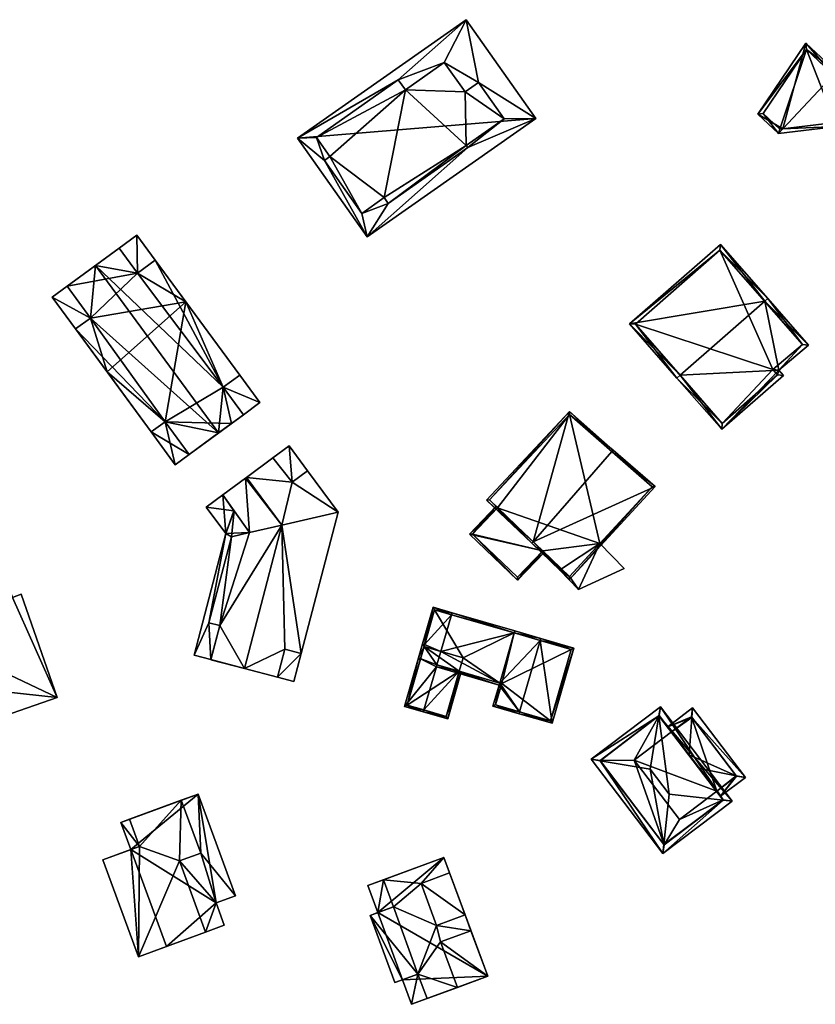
# Model space of a CAD drawing. Header units: inches. Extents: x 2685601 to 2690022, y 1235992 to 1239010.
# Tile 27 of 256: x 2685733 to 2685828, y 1236876 to 1236994. Entities that reach past the tile are written whole.
import ezdxf

# ---------------------------------------------------------------- set-up
doc = ezdxf.new("R2010")
doc.units = ezdxf.units.IN
doc.header["$MEASUREMENT"] = 0
doc.layers.add('Gebaeude Einzelhaus', color=10, linetype='Continuous')

msp = doc.modelspace()

# ---------------------------------------------------------------- meshes
at = {"layer": 'Gebaeude Einzelhaus'}
mesh = msp.add_polyface(dxfattribs=at)
corners = [(2685769.26, 1236977.253, 476.856), (2685766.05, 1236979.929, 476.856), (2685774.381, 1236968.075, 476.856), (2685778.131, 1236986.934, 476.856), (2685786.293, 1236994.156, 476.856), (2685768.306, 1236980.029, 476.856), (2685786.464, 1236978.801, 476.856), (2685794.624, 1236982.303, 476.856), (2685776.933, 1236972.103, 476.856), (2685773.738, 1236970.883, 476.856), (2685787.778, 1236986.63, 476.856), (2685790.858, 1236982.248, 476.856), (2685783.654, 1236989.019, 476.856), (2685769.928, 1236977.721, 476.856), (2685778.976, 1236985.733, 476.856), (2685786.141, 1236985.48, 476.856), (2685786.295, 1236979.041, 476.856), (2685776.45, 1236972.789, 476.856), (2685786.295, 1236979.041, 479.511), (2685776.933, 1236972.103, 479.511), (2685786.464, 1236978.801, 479.511), (2685790.858, 1236982.248, 479.511), (2685786.141, 1236985.48, 479.511), (2685778.976, 1236985.733, 479.511), (2685776.45, 1236972.789, 479.511), (2685787.778, 1236986.63, 479.511), (2685783.654, 1236989.019, 479.511), (2685778.131, 1236986.934, 479.511), (2685768.306, 1236980.029, 479.511), (2685769.928, 1236977.721, 479.511), (2685769.26, 1236977.253, 479.511), (2685773.738, 1236970.883, 479.511), (2685766.05, 1236979.929, 465.955), (2685786.293, 1236994.156, 465.955), (2685774.381, 1236968.075, 465.955), (2685794.624, 1236982.303, 465.955)]
mesh.append_faces([[corners[k] for k in face] for face in [(31, 24, 29), (30, 31, 29), (29, 24, 23), (28, 29, 23), (27, 28, 23), (26, 23, 22), (25, 22, 21), (24, 19, 18), (23, 24, 18), (22, 23, 18), (21, 22, 18), (18, 19, 20), (9, 8, 17), (6, 11, 16), (10, 12, 15), (12, 3, 14), (13, 5, 0), (10, 4, 12), (12, 4, 3), (6, 7, 11), (11, 7, 10), (10, 7, 4), (0, 2, 9), (9, 2, 8), (8, 2, 6), (6, 2, 7), (1, 0, 5), (3, 1, 5), (1, 3, 4), (0, 1, 2)]], dxfattribs={"color": 13})
mesh.append_faces([[corners[k] for k in face] for face in [(32, 35, 34), (32, 33, 35), (4, 7, 33), (33, 7, 35), (7, 2, 35), (35, 2, 34), (2, 1, 34), (34, 1, 32), (1, 4, 32), (32, 4, 33), (20, 8, 6), (20, 19, 8), (19, 17, 8), (19, 24, 17), (24, 9, 17), (24, 31, 9), (31, 0, 9), (31, 30, 0), (30, 13, 0), (30, 29, 13), (29, 5, 13), (29, 28, 5), (28, 3, 5), (28, 27, 3), (27, 14, 3), (27, 23, 14), (23, 12, 14), (23, 26, 12), (26, 15, 12), (26, 22, 15), (22, 10, 15), (22, 25, 10), (25, 11, 10), (25, 21, 11), (21, 16, 11), (21, 18, 16), (18, 6, 16), (18, 20, 6)]], dxfattribs={"color": 41})
mesh = msp.add_polyface(dxfattribs=at)
corners = [(2685824.3, 1236981.054, 475.162), (2685821.275, 1236982.826, 472.004), (2685823.764, 1236980.485, 475.074), (2685827.036, 1236991.353, 471.66), (2685830.382, 1236987.517, 476.155), (2685830.725, 1236987.881, 476.21), (2685830.773, 1236981.34, 471.624), (2685834.414, 1236984.41, 471.66), (2685827.121, 1236990.586, 472.132), (2685821.928, 1236982.899, 472.442), (2685823.936, 1236981.01, 474.919), (2685833.663, 1236984.43, 472.108), (2685830.564, 1236981.819, 472.079), (2685833.663, 1236984.43, 462.925), (2685830.564, 1236981.819, 462.925), (2685827.121, 1236990.586, 462.925), (2685821.928, 1236982.899, 462.925), (2685823.936, 1236981.01, 462.925)]
mesh.append_faces([[corners[k] for k in face] for face in [(4, 8, 5), (11, 4, 5), (7, 11, 5), (6, 0, 12), (12, 11, 6), (6, 11, 7), (10, 0, 2), (9, 10, 2), (2, 0, 6), (8, 9, 1), (1, 9, 2), (5, 8, 3), (3, 8, 1), (4, 7, 5), (2, 6, 0), (0, 6, 4), (4, 6, 7), (3, 4, 5), (3, 0, 4), (3, 1, 0), (0, 1, 2)]], dxfattribs={"color": 13})
mesh.append_faces([[corners[k] for k in face] for face in [(15, 17, 16), (14, 17, 15), (14, 15, 13), (10, 17, 0), (16, 17, 9), (9, 17, 10), (12, 17, 14), (0, 17, 12), (15, 16, 8), (8, 16, 9), (4, 15, 8), (13, 15, 11), (11, 15, 4), (14, 13, 12), (12, 13, 11)]], dxfattribs={"color": 41})
mesh = msp.add_polyface(dxfattribs=at)
corners = [(2685757.108, 1236950.02, 482.395), (2685756.555, 1236944.528, 484.216), (2685759.534, 1236946.715, 482.395), (2685741.775, 1236964.649, 484.216), (2685748.958, 1236965.275, 481.181), (2685759.091, 1236951.478, 481.181), (2685746.839, 1236963.719, 482.476), (2685744.621, 1236966.739, 482.476), (2685750.148, 1236945.886, 482.164), (2685739.379, 1236957.02, 481.181), (2685748.464, 1236944.65, 481.181), (2685741.164, 1236958.331, 482.224), (2685753.041, 1236941.946, 482.165), (2685738.364, 1236962.143, 482.224), (2685761.519, 1236948.174, 480.613), (2685759.091, 1236951.478, 480.613), (2685757.108, 1236950.02, 480.613), (2685759.534, 1236946.715, 480.613), (2685746.739, 1236968.295, 480.613), (2685744.621, 1236966.739, 480.613), (2685746.839, 1236963.719, 480.613), (2685748.958, 1236965.275, 480.613), (2685741.164, 1236958.331, 480.613), (2685738.364, 1236962.143, 480.613), (2685736.579, 1236960.831, 480.613), (2685739.379, 1236957.02, 480.613), (2685753.041, 1236941.946, 480.613), (2685748.465, 1236944.65, 480.613), (2685751.359, 1236940.71, 480.613), (2685750.148, 1236945.886, 480.613), (2685752.616, 1236960.294, 469.169), (2685759.091, 1236951.478, 469.169), (2685748.958, 1236965.275, 469.169), (2685744.621, 1236966.739, 469.169), (2685738.364, 1236962.143, 469.169), (2685743.166, 1236951.864, 469.169), (2685739.379, 1236957.02, 469.169), (2685748.464, 1236944.65, 469.169), (2685753.041, 1236941.946, 469.169), (2685758.097, 1236945.66, 469.169), (2685759.534, 1236946.715, 469.169), (2685750.148, 1236945.886, 469.169), (2685741.164, 1236958.331, 469.169), (2685746.839, 1236963.719, 469.169), (2685757.108, 1236950.02, 469.169), (2685761.519, 1236948.174, 469.169), (2685746.739, 1236968.295, 469.169), (2685736.579, 1236960.831, 469.169), (2685751.359, 1236940.71, 469.169)]
mesh.append_faces([[corners[k] for k in face] for face in [(29, 27, 26), (26, 27, 28), (22, 24, 25), (22, 23, 24), (18, 20, 21), (18, 19, 20), (14, 16, 17), (14, 15, 16), (11, 3, 13), (11, 1, 3), (11, 8, 1), (1, 8, 12), (11, 9, 8), (8, 9, 10), (3, 6, 7), (3, 0, 6), (6, 0, 4), (4, 0, 5), (3, 1, 0), (0, 1, 2)]], dxfattribs={"color": 13})
mesh.append_faces([[corners[k] for k in face] for face in [(40, 44, 45), (45, 44, 31), (37, 41, 48), (48, 41, 38), (34, 42, 47), (47, 42, 36), (32, 43, 46), (46, 43, 33), (17, 45, 14), (17, 40, 45), (28, 38, 26), (28, 48, 38), (27, 48, 28), (27, 37, 48), (24, 36, 25), (24, 47, 36), (23, 34, 24), (24, 34, 47), (18, 46, 19), (19, 46, 33), (21, 32, 18), (18, 32, 46), (14, 45, 15), (15, 45, 31), (41, 39, 38), (41, 44, 39), (39, 44, 40), (41, 30, 44), (44, 30, 31), (30, 43, 32), (43, 34, 33), (30, 42, 43), (43, 42, 34), (41, 35, 30), (30, 35, 42), (42, 35, 36), (41, 37, 35), (16, 5, 0), (16, 15, 5), (0, 2, 16), (16, 2, 17), (26, 1, 12), (26, 17, 1), (1, 17, 2), (26, 39, 17), (17, 39, 40), (26, 38, 39), (12, 8, 26), (26, 8, 29), (29, 10, 27), (29, 8, 10), (27, 35, 37), (27, 25, 35), (35, 25, 36), (27, 10, 25), (25, 10, 9), (22, 9, 11), (22, 25, 9), (11, 13, 22), (22, 13, 23), (19, 3, 7), (19, 23, 3), (3, 23, 13), (19, 33, 23), (23, 33, 34), (20, 19, 6), (6, 19, 7), (6, 4, 20), (20, 4, 21), (21, 30, 32), (21, 15, 30), (30, 15, 31), (4, 5, 21), (21, 5, 15)]], dxfattribs={"color": 41})
mesh = msp.add_polyface(dxfattribs=at)
corners = [(2685811.955, 1236951.452, 480.518), (2685805.885, 1236957.63, 474.545), (2685811.579, 1236951.123, 480.518), (2685822.111, 1236960.339, 480.518), (2685816.794, 1236967.175, 474.545), (2685822.488, 1236960.669, 480.518), (2685816.959, 1236944.974, 475.681), (2685824.359, 1236951.448, 475.681), (2685823.8, 1236952.086, 476.184), (2685827.373, 1236955.085, 476.126), (2685806.59, 1236957.583, 474.89), (2685816.746, 1236966.47, 474.89), (2685817.006, 1236945.679, 475.977), (2685823.654, 1236951.495, 475.977), (2685826.66, 1236955.14, 476.429), (2685823.088, 1236952.141, 476.486), (2685823.088, 1236952.141, 465.122), (2685823.654, 1236951.495, 465.122), (2685826.66, 1236955.14, 465.122), (2685816.746, 1236966.47, 465.122), (2685806.59, 1236957.583, 465.122), (2685817.006, 1236945.679, 465.122)]
mesh.append_faces([[corners[k] for k in face] for face in [(3, 11, 5), (14, 3, 5), (5, 11, 4), (9, 14, 5), (15, 14, 8), (13, 15, 8), (8, 14, 9), (7, 13, 8), (6, 12, 13), (6, 13, 7), (0, 12, 2), (10, 0, 2), (2, 12, 6), (11, 10, 1), (4, 11, 1), (1, 10, 2), (6, 0, 2), (3, 9, 5), (6, 8, 0), (0, 8, 3), (3, 8, 9), (6, 7, 8), (4, 3, 5), (4, 1, 3), (3, 1, 0), (0, 1, 2)]], dxfattribs={"color": 13})
mesh.append_faces([[corners[k] for k in face] for face in [(16, 21, 20), (16, 20, 19), (16, 19, 18), (17, 21, 16), (12, 21, 17), (12, 17, 13), (20, 21, 0), (0, 21, 12), (10, 20, 0), (19, 20, 11), (11, 20, 10), (18, 19, 3), (3, 19, 11), (14, 18, 3), (16, 18, 14), (15, 16, 14), (17, 16, 13), (13, 16, 15)]], dxfattribs={"color": 41})
mesh = msp.add_polyface(dxfattribs=at)
corners = [(2685794.311, 1236931.469, 482.027), (2685798.669, 1236947.089, 477.46), (2685788.708, 1236936.479, 476.735), (2685803.776, 1236942.289, 482.388), (2685803.941, 1236942.478, 482.394), (2685794.146, 1236931.28, 482.021), (2685808.954, 1236938.093, 477.701), (2685798.69, 1236926.938, 477.591), (2685789.059, 1236936.489, 476.922), (2685798.679, 1236927.294, 477.768), (2685808.596, 1236938.074, 477.876), (2685798.686, 1236946.741, 477.624), (2685808.596, 1236938.074, 466.619), (2685798.686, 1236946.741, 466.619), (2685789.059, 1236936.489, 466.619), (2685797.712, 1236928.218, 474.051), (2685798.679, 1236927.294, 474.051), (2685795.463, 1236930.367, 475.425), (2685795.463, 1236930.367, 466.619), (2685797.712, 1236928.218, 466.619), (2685790.044, 1236935.548, 475.425), (2685790.044, 1236935.548, 466.619), (2685802.313, 1236931.244, 474.051), (2685802.313, 1236931.244, 466.619), (2685798.679, 1236927.294, 466.619)]
mesh.append_faces([[corners[k] for k in face] for face in [(11, 8, 1), (3, 11, 4), (10, 3, 4), (4, 11, 1), (6, 10, 4), (7, 9, 10), (7, 10, 6), (0, 9, 5), (8, 0, 5), (5, 9, 7), (1, 8, 2), (2, 8, 5), (7, 0, 5), (7, 6, 0), (0, 6, 3), (3, 6, 4), (0, 2, 5), (4, 1, 3), (3, 1, 0), (0, 1, 2)]], dxfattribs={"color": 13})
mesh.append_faces([[corners[k] for k in face] for face in [(13, 21, 14), (13, 23, 21), (21, 23, 18), (18, 23, 19), (19, 23, 24), (13, 12, 23), (12, 22, 23), (22, 9, 16), (12, 10, 22), (22, 10, 9), (20, 14, 21), (20, 8, 14), (17, 0, 20), (20, 0, 8), (17, 9, 0), (19, 15, 18), (18, 15, 17), (17, 15, 9), (9, 15, 16), (8, 13, 14), (8, 11, 13), (11, 12, 13), (3, 10, 11), (11, 10, 12)]], dxfattribs={"color": 41})
mesh = msp.add_polyface(dxfattribs=at)
corners = [(2685765.389, 1236938.63, 482.19), (2685763.075, 1236941.525, 482.263), (2685759.921, 1236939.198, 484.248), (2685764.155, 1236933.464, 484.248), (2685770.9, 1236935.036, 481.025), (2685767.239, 1236939.996, 481.025), (2685759.804, 1236939.111, 484.171), (2685757.056, 1236937.083, 482.355), (2685760.28, 1236932.56, 482.306), (2685764.53, 1236918.573, 482.074), (2685759.651, 1236916.253, 484.248), (2685763.649, 1236915.206, 482.074), (2685766.459, 1236918.068, 481.025), (2685756.69, 1236921.4, 481.949), (2685758.105, 1236932.053, 481.215), (2685755.405, 1236921.736, 481.215), (2685755.619, 1236917.308, 481.948), (2685758.408, 1236935.187, 480.983), (2685757.056, 1236937.083, 481.005), (2685755.084, 1236935.628, 481.024), (2685757.439, 1236932.465, 480.986), (2685758.413, 1236935.18, 480.983), (2685765.389, 1236938.63, 480.912), (2685765.04, 1236942.975, 480.929), (2685763.075, 1236941.525, 480.948), (2685767.239, 1236939.996, 480.894), (2685755.405, 1236921.736, 480.977), (2685753.611, 1236917.834, 480.986), (2685755.619, 1236917.309, 480.961), (2685756.69, 1236921.4, 480.961), (2685758.105, 1236932.053, 480.977), (2685760.28, 1236932.56, 480.953), (2685763.649, 1236915.208, 480.859), (2685766.459, 1236918.068, 480.835), (2685764.53, 1236918.573, 480.859), (2685765.579, 1236914.703, 480.835), (2685770.9, 1236935.036, 469.282), (2685767.239, 1236939.996, 469.282), (2685763.075, 1236941.525, 469.282), (2685759.921, 1236939.198, 469.282), (2685759.804, 1236939.111, 469.282), (2685757.056, 1236937.083, 469.282), (2685759.651, 1236916.253, 469.282), (2685763.649, 1236915.206, 469.282), (2685763.649, 1236915.208, 469.282), (2685766.459, 1236918.068, 469.282), (2685764.155, 1236933.464, 469.282), (2685760.28, 1236932.56, 469.282), (2685765.389, 1236938.63, 469.282), (2685764.53, 1236918.573, 469.282), (2685755.619, 1236917.308, 469.282), (2685756.69, 1236921.4, 469.282), (2685758.105, 1236932.053, 469.282), (2685755.405, 1236921.736, 469.282), (2685765.04, 1236942.975, 469.282), (2685755.084, 1236935.628, 469.282), (2685757.439, 1236932.465, 469.282), (2685753.611, 1236917.834, 469.282), (2685755.619, 1236917.309, 469.282), (2685765.579, 1236914.703, 469.282)]
mesh.append_faces([[corners[k] for k in face] for face in [(35, 33, 32), (32, 33, 34), (20, 30, 21), (21, 30, 31), (20, 26, 30), (26, 28, 29), (20, 27, 26), (26, 27, 28), (25, 23, 22), (22, 23, 24), (20, 21, 17), (17, 19, 20), (17, 18, 19), (8, 13, 3), (3, 13, 10), (10, 13, 16), (8, 14, 13), (13, 14, 15), (3, 12, 4), (3, 9, 12), (3, 10, 9), (9, 10, 11), (6, 8, 3), (6, 7, 8), (2, 6, 3), (0, 4, 5), (0, 3, 4), (0, 2, 3), (0, 1, 2)]], dxfattribs={"color": 13})
mesh.append_faces([[corners[k] for k in face] for face in [(37, 48, 54), (54, 48, 38), (44, 45, 59), (44, 49, 45), (57, 53, 58), (58, 53, 51), (57, 56, 53), (53, 56, 52), (52, 56, 47), (47, 56, 41), (41, 56, 55), (35, 45, 33), (35, 59, 45), (32, 44, 35), (35, 44, 59), (58, 28, 57), (57, 28, 27), (27, 20, 57), (57, 20, 56), (20, 55, 56), (20, 19, 55), (18, 55, 19), (18, 41, 55), (23, 38, 24), (23, 54, 38), (23, 25, 54), (54, 25, 37), (47, 51, 52), (52, 51, 53), (51, 42, 50), (47, 46, 51), (51, 46, 42), (29, 28, 13), (13, 28, 16), (29, 15, 26), (29, 13, 15), (15, 14, 26), (26, 14, 30), (8, 31, 14), (14, 31, 30), (28, 10, 16), (50, 42, 28), (28, 42, 10), (42, 44, 43), (42, 49, 44), (36, 48, 37), (48, 39, 38), (40, 47, 41), (42, 46, 49), (49, 46, 45), (45, 46, 36), (36, 46, 48), (48, 46, 39), (39, 46, 40), (40, 46, 47), (33, 4, 12), (33, 36, 4), (33, 45, 36), (34, 12, 9), (34, 33, 12), (9, 32, 34), (32, 43, 44), (9, 11, 32), (32, 11, 43), (42, 11, 10), (42, 43, 11), (8, 21, 31), (8, 7, 21), (21, 7, 17), (17, 7, 18), (6, 18, 7), (6, 40, 18), (18, 40, 41), (6, 39, 40), (6, 2, 39), (24, 2, 1), (24, 39, 2), (24, 38, 39), (22, 24, 0), (0, 24, 1), (0, 5, 22), (22, 5, 25), (4, 25, 5), (4, 36, 25), (25, 36, 37)]], dxfattribs={"color": 41})
mesh = msp.add_polyface(dxfattribs=at)
corners = [(2685795.463, 1236930.367, 475.425), (2685792.453, 1236926.855, 473.881), (2685795.644, 1236930.194, 475.425), (2685786.671, 1236932.383, 473.881), (2685790.044, 1236935.548, 475.425), (2685789.863, 1236935.721, 475.425), (2685787.025, 1236932.39, 473.965), (2685792.445, 1236927.209, 473.965), (2685790.044, 1236935.548, 466.619), (2685787.025, 1236932.39, 466.619), (2685792.445, 1236927.209, 466.619), (2685795.463, 1236930.367, 466.619)]
mesh.append_faces([[corners[k] for k in face] for face in [(1, 7, 2), (2, 7, 0), (1, 6, 7), (6, 5, 4), (1, 3, 6), (6, 3, 5), (3, 4, 5), (3, 0, 4), (3, 1, 0), (0, 1, 2)]], dxfattribs={"color": 13})
mesh.append_faces([[corners[k] for k in face] for face in [(8, 11, 9), (9, 11, 10), (10, 11, 7), (7, 11, 0), (7, 6, 10), (10, 6, 9), (9, 6, 8), (8, 6, 4)]], dxfattribs={"color": 41})
mesh = msp.add_polyface(dxfattribs=at)
corners = [(2685802.313, 1236931.244, 474.051), (2685799.771, 1236925.744, 474.051), (2685805.225, 1236928.251, 474.051), (2685798.679, 1236927.294, 474.051), (2685797.533, 1236928.044, 474.051), (2685797.712, 1236928.218, 474.051), (2685799.771, 1236925.744, 466.619), (2685797.533, 1236928.044, 466.619), (2685805.225, 1236928.251, 466.619), (2685802.313, 1236931.244, 466.619), (2685797.712, 1236928.218, 466.619), (2685798.679, 1236927.294, 466.619)]
mesh.append_faces([[corners[k] for k in face] for face in [(4, 3, 5), (4, 1, 3), (3, 1, 0), (0, 1, 2)]], dxfattribs={"color": 13})
mesh.append_faces([[corners[k] for k in face] for face in [(6, 9, 8), (6, 11, 9), (6, 7, 11), (11, 7, 10), (7, 5, 10), (7, 4, 5), (0, 2, 9), (9, 2, 8), (2, 1, 8), (8, 1, 6), (1, 4, 6), (6, 4, 7)]], dxfattribs={"color": 41})
mesh = msp.add_polyface(dxfattribs=at)
corners = [(2685725.089, 1236917.916, 489.374), (2685722.554, 1236927.385, 489.374), (2685717.006, 1236925.449, 489.374), (2685725.775, 1236918.155, 489.374), (2685721.618, 1236912.234, 489.374), (2685726.479, 1236913.93, 489.374), (2685727.263, 1236909.311, 488.615), (2685726.479, 1236913.93, 488.615), (2685725.741, 1236913.672, 488.615), (2685737.194, 1236912.776, 488.615), (2685725.775, 1236918.155, 488.615), (2685725.089, 1236917.916, 488.615), (2685731.801, 1236924.791, 488.615), (2685732.871, 1236925.164, 488.615), (2685723.104, 1236925.808, 488.615), (2685730.541, 1236928.404, 488.615), (2685721.618, 1236912.234, 480.23), (2685717.006, 1236925.449, 480.23), (2685725.74, 1236913.672, 480.23), (2685722.554, 1236927.385, 480.23), (2685723.104, 1236925.808, 480.23), (2685725.089, 1236917.916, 480.23), (2685725.775, 1236918.155, 480.23), (2685726.479, 1236913.93, 480.23), (2685737.194, 1236912.776, 480.23), (2685727.263, 1236909.311, 480.23), (2685732.871, 1236925.164, 480.23), (2685731.801, 1236924.791, 480.23), (2685730.541, 1236928.404, 480.23)]
mesh.append_faces([[corners[k] for k in face] for face in [(10, 12, 14), (14, 12, 15), (10, 9, 12), (12, 9, 13), (11, 7, 10), (10, 7, 9), (9, 7, 6), (6, 7, 8), (0, 4, 5), (0, 2, 4), (3, 1, 0), (0, 1, 2)]], dxfattribs={"color": 13})
mesh.append_faces([[corners[k] for k in face] for face in [(24, 27, 26), (27, 20, 28), (24, 22, 27), (27, 22, 20), (25, 23, 24), (24, 23, 22), (22, 23, 21), (25, 18, 23), (25, 8, 18), (25, 6, 8), (28, 20, 15), (15, 20, 14), (15, 12, 28), (28, 12, 27), (12, 13, 27), (27, 13, 26), (13, 9, 26), (26, 9, 24), (9, 6, 24), (24, 6, 25), (18, 21, 23), (21, 20, 22), (21, 17, 20), (20, 17, 19), (18, 16, 21), (21, 16, 17), (2, 1, 17), (17, 1, 19), (19, 14, 20), (14, 3, 10), (19, 1, 14), (14, 1, 3), (11, 10, 0), (0, 10, 3), (7, 11, 5), (5, 11, 0), (5, 8, 7), (8, 16, 18), (5, 4, 8), (8, 4, 16), (4, 2, 16), (16, 2, 17)]], dxfattribs={"color": 41})
mesh = msp.add_polyface(dxfattribs=at)
corners = [(2685781.289, 1236919.123, 476.268), (2685783.238, 1236918.298, 478.133), (2685784.515, 1236922.703, 478.133), (2685781.219, 1236918.883, 476.268), (2685782.325, 1236923.598, 476.046), (2685784.585, 1236922.943, 478.133), (2685781.049, 1236919.193, 476.046), (2685782.772, 1236916.688, 478.132), (2685790.233, 1236914.265, 474.34), (2685790.302, 1236914.505, 474.34), (2685782.701, 1236916.448, 478.133), (2685792.045, 1236920.52, 474.34), (2685792.115, 1236920.76, 474.34), (2685782.495, 1236923.288, 476.267), (2685795.181, 1236919.611, 476.616), (2685799.209, 1236918.704, 473.962), (2685795.25, 1236919.851, 476.616), (2685796.589, 1236909.665, 473.961), (2685792.699, 1236911.053, 476.616), (2685792.63, 1236910.813, 476.616), (2685789.495, 1236911.721, 474.34), (2685796.419, 1236909.975, 474.122), (2685798.899, 1236918.534, 474.123), (2685789.805, 1236911.891, 474.515), (2685790.543, 1236914.435, 474.515), (2685782.495, 1236923.288, 468.38), (2685792.046, 1236920.52, 468.38), (2685781.219, 1236918.883, 468.38), (2685785.455, 1236915.91, 475.696), (2685785.455, 1236915.91, 468.38), (2685790.302, 1236914.505, 468.38), (2685785.921, 1236917.52, 468.38), (2685790.543, 1236914.435, 468.38), (2685789.805, 1236911.891, 468.38), (2685796.419, 1236909.975, 468.38), (2685798.899, 1236918.534, 468.38)]
mesh.append_faces([[corners[k] for k in face] for face in [(23, 8, 24), (24, 8, 9), (23, 20, 8), (23, 19, 20), (23, 18, 19), (16, 11, 12), (16, 14, 11), (15, 22, 16), (16, 22, 14), (17, 21, 15), (15, 21, 22), (17, 19, 21), (21, 19, 18), (18, 20, 19), (18, 8, 20), (14, 9, 18), (18, 9, 8), (16, 11, 14), (14, 11, 9), (16, 12, 11), (17, 18, 19), (17, 14, 18), (17, 15, 14), (14, 15, 16), (11, 5, 12), (11, 2, 5), (10, 7, 8), (8, 7, 9), (13, 5, 2), (13, 4, 5), (13, 6, 4), (13, 0, 6), (1, 11, 2), (2, 11, 5), (5, 11, 12), (7, 9, 1), (1, 9, 11), (10, 8, 7), (7, 8, 9), (0, 4, 6), (0, 2, 4), (4, 2, 5), (3, 1, 0), (0, 1, 2)]], dxfattribs={"color": 13})
mesh.append_faces([[corners[k] for k in face] for face in [(32, 34, 33), (32, 35, 34), (30, 26, 32), (32, 26, 35), (22, 11, 14), (22, 26, 11), (22, 35, 26), (22, 21, 35), (35, 21, 34), (21, 33, 34), (18, 23, 21), (21, 23, 33), (23, 24, 33), (33, 24, 32), (24, 9, 32), (32, 9, 30), (31, 30, 29), (31, 26, 30), (31, 25, 26), (31, 27, 25), (30, 9, 29), (29, 9, 28), (28, 9, 7), (0, 27, 3), (13, 25, 0), (0, 25, 27), (11, 13, 2), (26, 25, 11), (11, 25, 13)]], dxfattribs={"color": 41})
mesh = msp.add_polyface(dxfattribs=at)
corners = [(2685784.058, 1236910.189, 475.478), (2685785.695, 1236915.84, 475.478), (2685785.455, 1236915.91, 475.696), (2685782.701, 1236916.448, 478.133), (2685782.772, 1236916.688, 478.132), (2685781.203, 1236911.278, 478.133), (2685781.133, 1236911.038, 478.133), (2685778.874, 1236911.693, 476.046), (2685780.564, 1236917.522, 476.046), (2685781.219, 1236918.883, 476.268), (2685783.238, 1236918.298, 478.133), (2685781.049, 1236919.193, 476.046), (2685781.289, 1236919.123, 476.268), (2685783.888, 1236910.499, 475.696), (2685781.219, 1236918.883, 476.267), (2685780.753, 1236917.273, 476.268), (2685779.184, 1236911.863, 476.268), (2685781.219, 1236918.883, 468.38), (2685779.184, 1236911.863, 468.38), (2685783.888, 1236910.499, 468.38), (2685785.455, 1236915.91, 468.38), (2685785.921, 1236917.52, 468.38)]
mesh.append_faces([[corners[k] for k in face] for face in [(8, 16, 7), (7, 16, 6), (6, 16, 5), (8, 15, 16), (8, 14, 15), (8, 11, 14), (14, 11, 12), (0, 13, 1), (1, 13, 2), (0, 6, 13), (13, 6, 5), (8, 9, 11), (11, 9, 12), (8, 4, 9), (9, 4, 10), (8, 3, 4), (8, 7, 3), (3, 7, 5), (5, 7, 6), (0, 5, 6), (0, 2, 5), (5, 2, 3), (3, 2, 4), (0, 1, 2)]], dxfattribs={"color": 13})
mesh.append_faces([[corners[k] for k in face] for face in [(20, 17, 21), (20, 18, 17), (20, 19, 18), (19, 20, 13), (13, 20, 2), (13, 18, 19), (5, 16, 13), (13, 16, 18), (15, 18, 16), (14, 17, 15), (15, 17, 18)]], dxfattribs={"color": 41})
mesh = msp.add_polyface(dxfattribs=at)
corners = [(2685818.198, 1236900.321, 477.019), (2685809.593, 1236911.653, 477.019), (2685809.415, 1236910.575, 477.264), (2685810.629, 1236901.141, 478.725), (2685808.35, 1236904.141, 478.725), (2685817.111, 1236900.439, 477.264), (2685809.901, 1236894.021, 477.019), (2685810.013, 1236895.115, 477.281), (2685801.296, 1236905.353, 477.019), (2685802.38, 1236905.167, 477.281), (2685817.146, 1236900.465, 477.251), (2685809.449, 1236910.601, 477.251), (2685802.348, 1236905.209, 477.264), (2685810.045, 1236895.073, 477.264), (2685813.028, 1236905.888, 475.465), (2685810.929, 1236908.653, 474.716), (2685809.449, 1236910.601, 467.895), (2685816.36, 1236901.5, 474.718), (2685817.146, 1236900.465, 467.895), (2685814.29, 1236904.226, 475.465), (2685816.36, 1236901.5, 467.895), (2685810.929, 1236908.653, 467.895), (2685802.348, 1236905.209, 467.895), (2685810.045, 1236895.073, 467.895), (2685806.451, 1236905.253, 467.895), (2685811.884, 1236898.1, 467.895)]
mesh.append_faces([[corners[k] for k in face] for face in [(13, 5, 6), (7, 13, 6), (9, 7, 6), (12, 9, 8), (2, 12, 8), (8, 9, 6), (11, 2, 1), (10, 11, 1), (1, 2, 8), (0, 5, 10), (6, 5, 0), (0, 10, 1), (9, 7, 4), (4, 7, 3), (8, 6, 9), (9, 6, 7), (2, 9, 4), (1, 8, 2), (2, 8, 9), (7, 5, 3), (7, 6, 5), (5, 6, 0), (0, 2, 5), (5, 2, 3), (3, 2, 4), (0, 1, 2)]], dxfattribs={"color": 13})
mesh.append_faces([[corners[k] for k in face] for face in [(18, 25, 20), (24, 16, 21), (24, 22, 16), (18, 23, 25), (25, 23, 24), (24, 23, 22), (10, 5, 18), (18, 5, 23), (23, 5, 13), (9, 23, 7), (7, 23, 13), (9, 22, 23), (9, 12, 22), (2, 22, 12), (2, 16, 22), (2, 11, 16), (16, 15, 21), (17, 18, 20), (14, 10, 19), (19, 10, 17), (17, 10, 18), (16, 11, 15), (15, 11, 14), (14, 11, 10)]], dxfattribs={"color": 41})
mesh = msp.add_polyface(dxfattribs=at)
corners = [(2685813.366, 1236910.382, 474.737), (2685813.451, 1236911.51, 474.554), (2685810.475, 1236909.25, 474.554), (2685810.929, 1236908.653, 474.716), (2685813.028, 1236905.888, 475.465), (2685816.814, 1236900.903, 474.554), (2685819.79, 1236903.163, 474.554), (2685818.686, 1236903.376, 474.737), (2685816.36, 1236901.5, 474.718), (2685814.29, 1236904.226, 475.465), (2685818.739, 1236903.306, 474.718), (2685813.308, 1236910.459, 474.716), (2685818.739, 1236903.306, 467.895), (2685813.308, 1236910.459, 467.895), (2685810.929, 1236908.653, 467.895), (2685816.36, 1236901.5, 467.895), (2685806.451, 1236905.253, 467.895), (2685811.884, 1236898.1, 467.895)]
mesh.append_faces([[corners[k] for k in face] for face in [(0, 11, 1), (1, 11, 2), (2, 11, 3), (6, 0, 1), (6, 7, 0), (5, 10, 6), (6, 10, 7), (5, 8, 10), (7, 4, 9), (6, 0, 7), (7, 0, 4), (6, 1, 0), (5, 7, 8), (8, 7, 9), (5, 6, 7), (0, 3, 4), (0, 2, 3), (0, 1, 2)]], dxfattribs={"color": 13})
mesh.append_faces([[corners[k] for k in face] for face in [(14, 15, 16), (16, 15, 17), (14, 13, 15), (15, 13, 12), (12, 10, 15), (15, 10, 8), (13, 14, 11), (11, 14, 3), (0, 13, 11), (7, 12, 0), (0, 12, 13), (7, 10, 12)]], dxfattribs={"color": 41})
mesh = msp.add_polyface(dxfattribs=at)
corners = [(2685744.828, 1236897.756, 483.884), (2685746.029, 1236894.498, 483.884), (2685747.073, 1236894.883, 483.884), (2685745.872, 1236898.141, 483.884), (2685756.265, 1236888.097, 483.884), (2685755.002, 1236884.602, 483.884), (2685757.248, 1236885.43, 483.884), (2685751.852, 1236893.146, 483.884), (2685754.409, 1236894.089, 483.884), (2685758.595, 1236888.956, 483.884), (2685754.091, 1236901.171, 483.884), (2685752.072, 1236900.427, 483.884), (2685758.595, 1236888.956, 472.451), (2685756.265, 1236888.097, 472.451), (2685754.091, 1236901.171, 472.451), (2685744.828, 1236897.756, 472.451), (2685746.029, 1236894.498, 472.451), (2685755.002, 1236884.602, 472.451), (2685750.315, 1236882.874, 483.884), (2685750.315, 1236882.874, 472.451), (2685757.248, 1236885.43, 472.451)]
mesh.append_faces([[corners[k] for k in face] for face in [(8, 10, 11), (8, 9, 10), (7, 4, 8), (8, 4, 9), (7, 5, 4), (4, 5, 6), (0, 2, 3), (0, 1, 2)]], dxfattribs={"color": 13})
mesh.append_faces([[corners[k] for k in face] for face in [(17, 13, 20), (13, 14, 12), (13, 16, 14), (14, 16, 15), (17, 19, 13), (13, 19, 16), (4, 6, 13), (13, 6, 20), (5, 20, 6), (5, 17, 20), (5, 18, 17), (17, 18, 19), (1, 0, 16), (16, 0, 15), (11, 15, 3), (3, 15, 0), (11, 14, 15), (11, 10, 14), (10, 9, 14), (14, 9, 12), (9, 4, 12), (12, 4, 13)]], dxfattribs={"color": 41})
mesh = msp.add_polyface(dxfattribs=at)
corners = [(2685751.852, 1236893.146, 486.918), (2685746.941, 1236881.63, 486.918), (2685755.002, 1236884.602, 486.918), (2685747.073, 1236894.883, 486.918), (2685742.655, 1236893.254, 486.918), (2685752.072, 1236900.427, 486.918), (2685754.409, 1236894.089, 486.918), (2685745.872, 1236898.141, 486.918), (2685751.852, 1236893.146, 483.884), (2685755.002, 1236884.602, 483.884), (2685754.409, 1236894.089, 483.884), (2685752.072, 1236900.427, 483.884), (2685745.872, 1236898.141, 483.884), (2685747.073, 1236894.883, 483.884), (2685746.029, 1236894.498, 483.884), (2685742.655, 1236893.254, 472.451), (2685746.029, 1236894.498, 472.451), (2685746.941, 1236881.63, 472.451), (2685750.315, 1236882.874, 483.884), (2685750.315, 1236882.874, 472.451)]
mesh.append_faces([[corners[k] for k in face] for face in [(3, 5, 7), (3, 0, 5), (5, 0, 6), (4, 1, 3), (3, 1, 0), (0, 1, 2)]], dxfattribs={"color": 13})
mesh.append_faces([[corners[k] for k in face] for face in [(16, 17, 15), (16, 19, 17), (2, 18, 9), (18, 17, 19), (2, 1, 18), (18, 1, 17), (1, 4, 17), (17, 4, 15), (15, 14, 16), (14, 3, 13), (15, 4, 14), (14, 4, 3), (3, 7, 13), (13, 7, 12), (5, 11, 7), (7, 11, 12), (10, 11, 6), (6, 11, 5), (8, 10, 0), (0, 10, 6), (0, 2, 8), (8, 2, 9)]], dxfattribs={"color": 41})
mesh = msp.add_polyface(dxfattribs=at)
corners = [(2685779.717, 1236875.924, 482.16), (2685781.581, 1236876.611, 482.16), (2685780.493, 1236879.562, 482.16), (2685778.629, 1236878.875, 482.16), (2685788.866, 1236879.297, 482.16), (2685786.85, 1236884.765, 482.16), (2685783.213, 1236883.424, 482.16), (2685785.229, 1236877.956, 482.16), (2685786.154, 1236886.653, 482.16), (2685780.864, 1236890.431, 482.16), (2685782.723, 1236885.388, 482.16), (2685784.295, 1236891.696, 482.16), (2685775.656, 1236886.938, 482.16), (2685776.357, 1236890.887, 482.16), (2685774.458, 1236890.187, 482.16), (2685777.555, 1236887.638, 482.16), (2685788.866, 1236879.297, 469.492), (2685783.608, 1236893.56, 469.492), (2685783.608, 1236893.56, 482.16), (2685774.458, 1236890.187, 469.492), (2685775.656, 1236886.938, 469.492), (2685778.629, 1236878.875, 469.492), (2685779.717, 1236875.924, 469.492)]
mesh.append_faces([[corners[k] for k in face] for face in [(15, 13, 12), (12, 13, 14), (11, 9, 8), (8, 9, 10), (4, 6, 7), (4, 5, 6), (0, 2, 3), (0, 1, 2)]], dxfattribs={"color": 13})
mesh.append_faces([[corners[k] for k in face] for face in [(17, 20, 19), (17, 16, 20), (20, 16, 21), (21, 16, 22), (7, 16, 4), (1, 22, 7), (7, 22, 16), (1, 0, 22), (22, 0, 21), (21, 0, 3), (12, 14, 20), (20, 14, 19), (13, 19, 14), (13, 17, 19), (13, 18, 17), (8, 17, 11), (11, 17, 18), (5, 16, 8), (8, 16, 17), (5, 4, 16)]], dxfattribs={"color": 41})
mesh = msp.add_polyface(dxfattribs=at)
corners = [(2685780.864, 1236890.431, 484.301), (2685784.295, 1236891.696, 484.301), (2685783.608, 1236893.56, 484.301), (2685776.357, 1236890.887, 484.301), (2685777.555, 1236887.638, 484.301), (2685780.493, 1236879.562, 484.301), (2685774.745, 1236886.602, 484.301), (2685782.723, 1236885.388, 484.301), (2685777.718, 1236878.539, 484.301), (2685785.229, 1236877.956, 484.301), (2685781.581, 1236876.611, 484.301), (2685783.213, 1236883.424, 484.301), (2685786.85, 1236884.765, 484.301), (2685786.154, 1236886.653, 484.301), (2685784.295, 1236891.696, 482.16), (2685780.864, 1236890.431, 482.16), (2685783.608, 1236893.56, 482.16), (2685776.357, 1236890.887, 482.16), (2685777.555, 1236887.638, 482.16), (2685775.656, 1236886.938, 482.16), (2685774.745, 1236886.602, 469.492), (2685775.656, 1236886.938, 469.492), (2685777.718, 1236878.539, 469.492), (2685778.629, 1236878.875, 482.16), (2685778.629, 1236878.875, 469.492), (2685780.493, 1236879.562, 482.16), (2685781.581, 1236876.611, 482.16), (2685785.229, 1236877.956, 482.16), (2685783.213, 1236883.424, 482.16), (2685786.85, 1236884.765, 482.16), (2685786.154, 1236886.653, 482.16), (2685782.723, 1236885.388, 482.16)]
mesh.append_faces([[corners[k] for k in face] for face in [(7, 12, 13), (7, 11, 12), (7, 5, 11), (11, 5, 9), (9, 5, 10), (5, 6, 8), (0, 4, 7), (7, 4, 5), (5, 4, 6), (0, 3, 4), (0, 2, 3), (0, 1, 2)]], dxfattribs={"color": 13})
mesh.append_faces([[corners[k] for k in face] for face in [(21, 24, 20), (20, 24, 22), (31, 15, 7), (7, 15, 0), (7, 13, 31), (31, 13, 30), (12, 29, 13), (13, 29, 30), (12, 11, 29), (29, 11, 28), (11, 9, 28), (28, 9, 27), (10, 27, 9), (10, 26, 27), (10, 5, 26), (26, 5, 25), (5, 23, 25), (23, 22, 24), (5, 8, 23), (23, 8, 22), (8, 6, 22), (22, 6, 20), (20, 19, 21), (19, 4, 18), (20, 6, 19), (19, 6, 4), (4, 3, 18), (18, 3, 17), (16, 17, 2), (2, 17, 3), (14, 16, 1), (1, 16, 2), (1, 0, 14), (14, 0, 15)]], dxfattribs={"color": 41})

doc.saveas('drawing.dxf')
